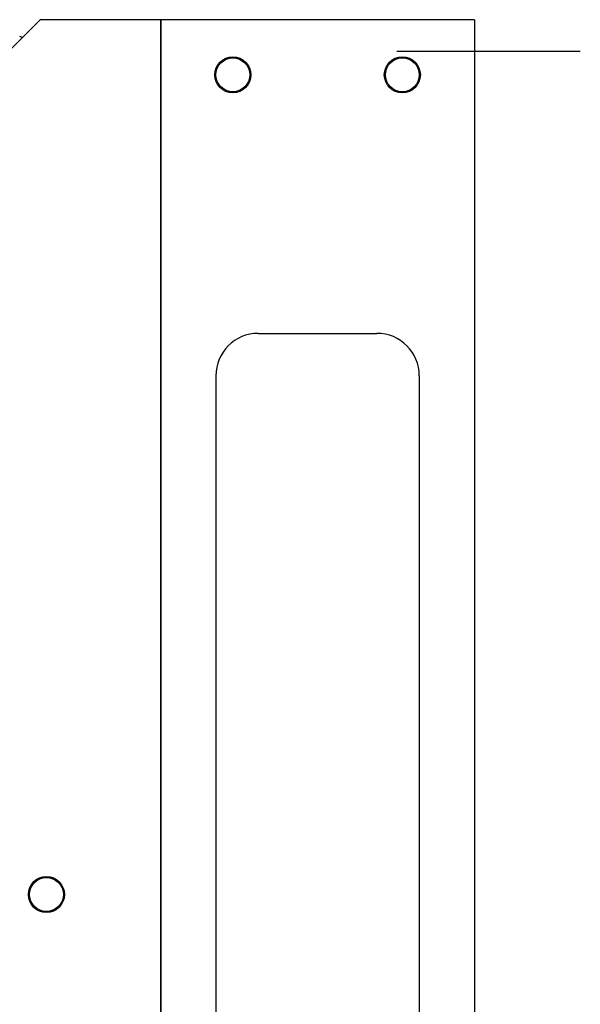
# Model space of a CAD drawing. Header units: millimetres. Extents: x 159 to 2039, y 158 to 1386.
# Tile 30 of 34: x 1717 to 1849, y 804 to 1036. Entities that reach past the tile are written whole.
import ezdxf

# ---------------------------------------------------------------- set-up
doc = ezdxf.new("R2010")
doc.units = ezdxf.units.MM
doc.header["$LTSCALE"] = 115.5
doc.linetypes.add('CENTER', pattern=[0.6, 0.375, -0.075, 0.075, -0.075])
doc.layers.add('ALL_AXIS', color=7, linetype='CONTINUOUS')
doc.layers.add('ALL_FEATURES', color=7, linetype='CONTINUOUS')

msp = doc.modelspace()

# ---------------------------------------------------------------- linework, layer by layer
at = {"layer": 'ALL_AXIS', "color": 3, "linetype": 'CONTINUOUS'}
for p, q in [((1750, 1036), (1750, 646)), ((1824, 1036), (1750, 1036)), ((1824, 1036), (1824, 646))]:
    msp.add_line(p, q, dxfattribs=at)
at = {"layer": 'ALL_AXIS', "color": 7, "linetype": 'CENTER'}
msp.add_line((1849, 1028.5), (1802.0856, 1028.5), dxfattribs=at)
at = {"layer": 'ALL_AXIS', "color": 3, "linetype": 'CONTINUOUS'}
for centre in [(1767, 1023), (1807, 1023)]:
    msp.add_circle(centre, 4.25, dxfattribs=at)
at = {"layer": 'ALL_AXIS', "color": 7, "linetype": 'CONTINUOUS'}
for centre in [(1767, 1023), (1807, 1023), (1723, 829.6)]:
    msp.add_circle(centre, 4, dxfattribs=at)
msp.add_arc((1716.7, 1031.2), 0.8, 45.038271, 90, dxfattribs=at)
at = {"layer": 'ALL_FEATURES', "color": 3, "linetype": 'CONTINUOUS'}
for p, q in [((1721.5, 1036), (1711.5, 1026)), ((1750, 1036), (1721.5, 1036)), ((1750, 646), (1750, 1036)), ((1773, 962), (1801, 962)), ((1763, 952), (1763, 770)), ((1811, 952), (1811, 770))]:
    msp.add_line(p, q, dxfattribs=at)
msp.add_circle((1723, 829.6), 4.25, dxfattribs=at)
for centre, start, end in [((1773, 952), 90, 180), ((1801, 952), 0, 90)]:
    msp.add_arc(centre, 10, start, end, dxfattribs=at)

doc.saveas('drawing.dxf')
